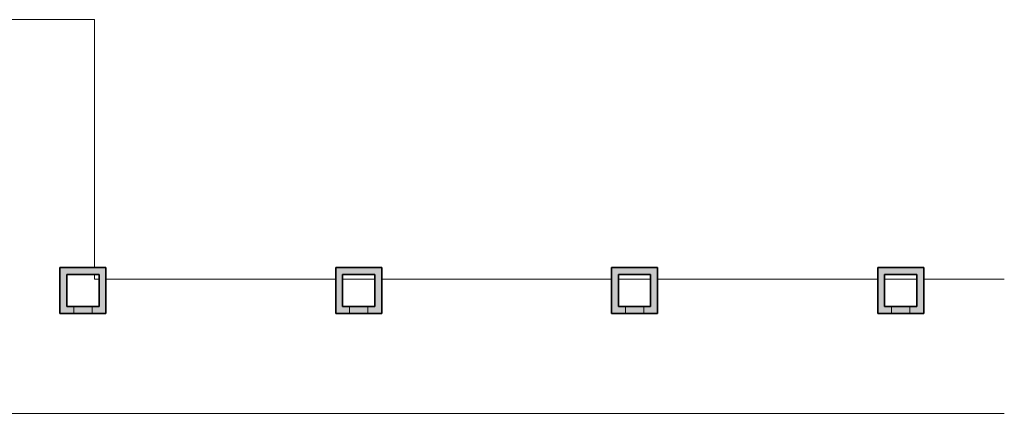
# Model space of a CAD drawing. Header units: metres. Extents: x -31 to 96, y -24 to 31.
# Tile 131 of 155: x 4 to 25, y 3 to 12. Entities that reach past the tile are written whole.
import ezdxf

# ---------------------------------------------------------------- set-up
doc = ezdxf.new("R2010")
doc.units = ezdxf.units.M
for name, color, linetype, lineweight in [('A-FLOR', 192, 'Continuous', 18), ('A-WALL', 113, 'Continuous', 18), ('A-WALL-PATT', 111, 'Continuous', 35)]:
    doc.layers.add(name, color=color, linetype=linetype, lineweight=lineweight)

msp = doc.modelspace()

# ---------------------------------------------------------------- hatches: boundary and pattern name
at = {"layer": 'A-WALL-PATT', "lineweight": 18}
for points in [[(5.173, 6.035), (5.273, 6.035), (5.273, 6.185), (4.423, 6.185), (4.423, 6.035), (4.573, 6.035)], [(4.573, 5.335), (4.573, 6.035), (4.423, 6.035), (4.423, 5.335)], [(5.273, 5.335), (5.423, 5.335), (5.423, 6.185), (5.273, 6.185), (5.273, 5.917)], [(10.423, 6.035), (11.273, 6.035), (11.273, 6.185), (10.423, 6.185), (10.423, 6.11)], [(10.423, 5.335), (10.573, 5.335), (10.573, 6.035), (10.423, 6.035), (10.423, 5.932)], [(11.423, 5.335), (11.423, 6.185), (11.273, 6.185), (11.273, 5.335)], [(16.573, 6.035), (17.273, 6.035), (17.273, 6.185), (16.423, 6.185), (16.423, 6.035)], [(16.423, 5.335), (16.573, 5.335), (16.573, 6.035), (16.423, 6.035), (16.423, 5.932)], [(17.273, 5.335), (17.423, 5.335), (17.423, 6.185), (17.273, 6.185), (17.273, 5.932)], [(22.363, 5.335), (22.363, 6.185), (22.213, 6.185), (22.213, 5.335)], [(22.363, 6.035), (23.213, 6.035), (23.213, 6.185), (22.363, 6.185)], [(23.213, 5.335), (23.213, 6.035), (23.063, 6.035), (23.063, 5.335)], [(4.723, 5.185), (4.723, 5.335), (4.423, 5.335), (4.423, 5.185), (4.573, 5.185)], [(4.723, 5.185), (5.123, 5.185), (5.123, 5.335), (4.723, 5.335)], [(5.273, 5.185), (5.423, 5.185), (5.423, 5.335), (5.123, 5.335), (5.123, 5.185)], [(10.423, 5.185), (10.723, 5.185), (10.723, 5.335), (10.423, 5.335)], [(11.123, 5.185), (11.123, 5.335), (10.723, 5.335), (10.723, 5.185), (10.919, 5.185)], [(11.273, 5.185), (11.423, 5.185), (11.423, 5.335), (11.123, 5.335), (11.123, 5.185)], [(16.723, 5.185), (16.723, 5.335), (16.423, 5.335), (16.423, 5.185), (16.573, 5.185)], [(16.723, 5.185), (17.123, 5.185), (17.123, 5.335), (16.723, 5.335)], [(17.273, 5.185), (17.423, 5.185), (17.423, 5.335), (17.123, 5.335), (17.123, 5.185)], [(22.513, 5.185), (22.513, 5.335), (22.213, 5.335), (22.213, 5.185), (22.363, 5.185)], [(22.913, 5.185), (22.913, 5.335), (22.513, 5.335), (22.513, 5.185)], [(23.063, 5.185), (23.213, 5.185), (23.213, 5.335), (22.913, 5.335), (22.913, 5.185)]]:
    msp.add_hatch(color=256, dxfattribs=at).paths.add_polyline_path(points, flags=0)

# ---------------------------------------------------------------- linework, layer by layer
at = {"layer": 'A-FLOR'}
for p, q in [((-0.677, 11.582), (5.173, 11.582)), ((5.173, 11.582), (5.173, 6.185)), ((5.173, 6.035), (5.173, 5.932)), ((5.173, 5.932), (5.273, 5.932)), ((5.423, 5.932), (10.423, 5.932)), ((10.573, 5.932), (11.273, 5.932)), ((11.423, 5.932), (16.423, 5.932)), ((16.573, 5.932), (17.273, 5.932)), ((17.423, 5.932), (22.213, 5.932)), ((22.363, 5.932), (23.063, 5.932)), ((23.213, 5.932), (24.966, 5.932)), ((24.966, 3.01), (-0.447, 3.01))]:
    msp.add_line(p, q, dxfattribs=at)
at = {"layer": 'A-WALL', "lineweight": 35}
for p, q in [((4.423, 6.185), (5.423, 6.185)), ((4.423, 5.185), (4.423, 6.185)), ((5.273, 6.035), (4.573, 6.035)), ((4.573, 6.035), (4.573, 5.335)), ((5.273, 5.335), (5.273, 6.035)), ((5.423, 6.185), (5.423, 5.185)), ((10.423, 6.185), (11.423, 6.185)), ((10.423, 5.185), (10.423, 6.185)), ((11.273, 6.035), (10.573, 6.035)), ((10.573, 6.035), (10.573, 5.335)), ((11.273, 5.335), (11.273, 6.035)), ((11.423, 6.185), (11.423, 5.185)), ((16.423, 6.185), (17.423, 6.185)), ((16.423, 5.185), (16.423, 6.185)), ((17.273, 6.035), (16.573, 6.035)), ((16.573, 6.035), (16.573, 5.335)), ((17.273, 5.335), (17.273, 6.035)), ((17.423, 6.185), (17.423, 5.185)), ((22.213, 5.185), (22.213, 6.185)), ((22.213, 6.185), (23.213, 6.185)), ((22.363, 6.035), (22.363, 5.335)), ((23.063, 6.035), (22.363, 6.035)), ((23.063, 5.335), (23.063, 6.035)), ((23.213, 6.185), (23.213, 5.185)), ((5.423, 5.185), (4.423, 5.185)), ((4.573, 5.335), (5.273, 5.335)), ((11.423, 5.185), (10.423, 5.185)), ((10.573, 5.335), (11.273, 5.335)), ((17.423, 5.185), (16.423, 5.185)), ((16.573, 5.335), (17.273, 5.335)), ((23.213, 5.185), (22.213, 5.185)), ((22.363, 5.335), (23.063, 5.335))]:
    msp.add_line(p, q, dxfattribs=at)
at = {"layer": 'A-WALL'}
for p, q in [((4.723, 5.335), (4.723, 5.185)), ((5.123, 5.185), (5.123, 5.335)), ((10.723, 5.335), (10.723, 5.185)), ((11.123, 5.185), (11.123, 5.335)), ((16.723, 5.335), (16.723, 5.185)), ((17.123, 5.185), (17.123, 5.335)), ((22.513, 5.335), (22.513, 5.185)), ((22.913, 5.185), (22.913, 5.335))]:
    msp.add_line(p, q, dxfattribs=at)

doc.saveas('drawing.dxf')
